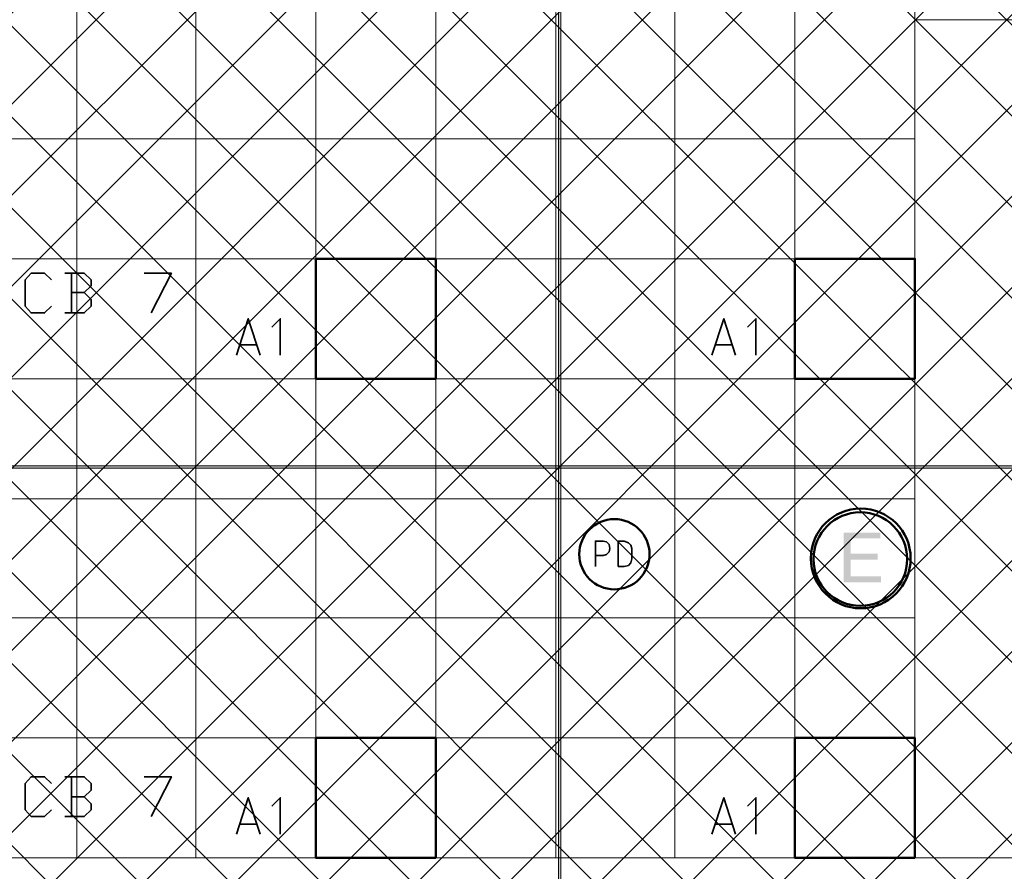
# Model space of a CAD drawing. Header units: millimetres. Extents: x 0.9 to 32.8, y 0.3 to 23.1.
# Tile 10 of 111: x 6.3 to 8.3, y 1.4 to 3.1. Entities that reach past the tile are written whole.
import ezdxf

# ---------------------------------------------------------------- set-up
doc = ezdxf.new("R2010")
doc.units = ezdxf.units.MM
doc.layers.add('PDF_Geometry', color=9, linetype='Continuous', true_color=0x808080)
doc.layers.add('PDF_Solid Fills', color=7, linetype='Continuous')

msp = doc.modelspace()

# ---------------------------------------------------------------- hatches: boundary and pattern name
h = msp.add_hatch()
h.set_pattern_fill('ANSI37', color=256, scale=0.04)
h.paths.add_polyline_path([(2.3967, 9.448), (12.2573, 9.448), (12.2573, 0.7841), (2.3967, 0.7841)])
at = {"layer": 'PDF_Solid Fills', "true_color": 0x808080, "transparency": 33554559}
msp.add_hatch(color=8, dxfattribs=at).paths.add_polyline_path([(28.2152, 2.1699), (28.2152, 2.1733), (1.3427, 2.1733), (1.3427, 2.1683), (28.2152, 2.1683)])
at = {"layer": 'PDF_Solid Fills', "transparency": 33554559}
msp.add_hatch(color=256, dxfattribs=at).paths.add_polyline_path([(8.0125, 2.0416), (7.9407, 2.0416), (7.9407, 1.9433), (8.0141, 1.9433), (8.0141, 1.9549), (7.954, 1.9549), (7.954, 1.9883), (8.0075, 1.9883), (8.0075, 1.9999), (7.954, 1.9999), (7.954, 2.0299), (8.0125, 2.0299)])

# ---------------------------------------------------------------- linework, layer by layer
at = {"layer": 'PDF_Geometry', "lineweight": 5}
msp.add_lwpolyline([(7.3826, 0.4333), (7.3826, 22.9409), (7.3826, 22.9143), (7.3776, 22.9143), (7.3776, 22.9409), (7.3776, 0.4333)], dxfattribs=at)
at = {"layer": 'PDF_Geometry', "color": 254, "lineweight": 18, "true_color": 0xdcdcdc}
for points in [[(8.5591, 5.6932), (8.5591, 3.0532), (8.0809, 3.0532), (8.0809, 1.3999), (8.5591, 1.3999), (8.5591, 1.0366), (2.7493, 1.035), (2.7493, 1.1283), (2.5977, 1.1283), (2.5977, 1.3999), (3.1193, 1.3983), (3.1193, 3.0532), (2.5977, 3.0549), (2.5977, 3.2932), (2.6543, 3.2932), (2.6543, 5.7848), (3.8575, 5.7848), (4.7743, 5.7865), (4.7743, 5.4165), (6.4276, 5.4165), (6.4276, 5.7865), (8.5158, 5.7848), (8.5158, 5.6932)], [(8.0809, 1.3999), (8.0809, 5.4165), (3.1194, 5.4165), (3.1194, 1.3999)], [(8.5591, 1.3999), (8.5591, 3.0532), (8.0808, 3.0532), (8.0808, 1.3999)]]:
    msp.add_lwpolyline(points, close=True, dxfattribs=at)
for points in [[(6.4276, 1.3999), (6.4276, 5.4165)], [(6.6626, 1.3999), (6.6626, 5.4165)], [(6.8991, 1.3999), (6.8991, 5.4165)], [(7.1359, 1.3999), (7.1359, 5.4165)], [(7.3724, 1.3999), (7.3724, 5.4165)], [(7.6076, 1.3999), (7.6076, 5.4165)], [(7.8441, 1.3999), (7.8441, 5.4165)], [(3.1193, 2.8182), (8.0809, 2.8182)], [(3.1193, 2.5816), (8.0809, 2.5816)], [(3.1193, 2.3449), (8.0809, 2.3449)], [(3.1193, 2.1083), (8.0809, 2.1083)], [(3.1193, 1.8733), (8.0809, 1.8733)], [(3.1193, 1.6366), (8.0809, 1.6366)]]:
    msp.add_lwpolyline(points, dxfattribs=at)
at = {"layer": 'PDF_Geometry', "color": 3, "lineweight": 50}
for points in [[(7.1359, 2.3449), (7.1359, 2.5816), (6.8992, 2.5816), (6.8992, 2.3449)], [(8.0809, 2.3449), (8.0809, 2.5816), (7.8442, 2.5816), (7.8442, 2.3449)], [(7.1359, 1.3999), (7.1359, 1.6366), (6.8992, 1.6366), (6.8992, 1.3999)], [(8.0809, 1.3999), (8.0809, 1.6366), (7.8442, 1.6366), (7.8442, 1.3999)]]:
    msp.add_lwpolyline(points, close=True, dxfattribs=at)
at = {"layer": 'PDF_Geometry', "color": 7, "lineweight": 35}
for points in [[(6.3775, 2.4883), (6.3642, 2.4749), (6.3376, 2.4749), (6.3258, 2.4883), (6.3258, 2.5399), (6.3376, 2.5532), (6.3642, 2.5532), (6.3775, 2.5399)], [(6.4425, 2.5149), (6.4558, 2.5283), (6.4558, 2.5399), (6.4425, 2.5532), (6.4041, 2.5532)], [(6.4175, 2.5532), (6.4175, 2.4749)], [(6.5608, 2.5532), (6.6143, 2.5532), (6.5741, 2.4749)], [(6.4041, 2.4749), (6.4425, 2.4749), (6.4558, 2.4883), (6.4558, 2.5016), (6.4425, 2.5149), (6.4175, 2.5149)], [(6.7425, 2.3916), (6.7659, 2.4633), (6.7892, 2.3916)], [(6.8291, 2.3916), (6.8291, 2.4633), (6.8124, 2.4466)], [(7.6807, 2.3916), (7.7042, 2.4633), (7.7274, 2.3916)], [(7.7674, 2.3916), (7.7674, 2.4633), (7.7509, 2.4466)], [(6.7824, 2.4116), (6.7492, 2.4116)], [(7.7209, 2.4116), (7.6875, 2.4116)], [(7.4507, 1.9749), (7.4507, 2.0249), (7.4658, 2.0249), (7.4724, 2.0233), (7.4776, 2.0183), (7.4792, 2.0099), (7.4776, 2.0033), (7.4724, 1.9983), (7.4658, 1.9966), (7.4507, 1.9966)], [(6.3775, 1.4949), (6.3642, 1.4816), (6.3376, 1.4816), (6.3258, 1.4949), (6.3258, 1.5466), (6.3376, 1.5599), (6.3642, 1.5599), (6.3775, 1.5466)], [(6.4425, 1.52), (6.4558, 1.5333), (6.4558, 1.5466), (6.4425, 1.5599), (6.4041, 1.5599)], [(6.4175, 1.5599), (6.4175, 1.4816)], [(6.5608, 1.5599), (6.6143, 1.5599), (6.5741, 1.4816)], [(6.4041, 1.4816), (6.4425, 1.4816), (6.4558, 1.4949), (6.4558, 1.5066), (6.4425, 1.52), (6.4175, 1.52)], [(6.7425, 1.4466), (6.7659, 1.5183), (6.7892, 1.4466)], [(6.8291, 1.4466), (6.8291, 1.5183), (6.8124, 1.5016)], [(7.6807, 1.4466), (7.7042, 1.5183), (7.7274, 1.4466)], [(7.7674, 1.4466), (7.7674, 1.5183), (7.7509, 1.5016)], [(6.7824, 1.4666), (6.7492, 1.4666)], [(7.7209, 1.4666), (7.6875, 1.4666)]]:
    msp.add_lwpolyline(points, dxfattribs=at)
at = {"layer": 'PDF_Geometry', "lineweight": 5}
msp.add_lwpolyline([(28.2152, 2.1699), (28.2152, 2.1733), (1.3427, 2.1733), (1.3427, 2.1683), (28.2152, 2.1683)], close=True, dxfattribs=at)
at = {"layer": 'PDF_Geometry', "color": 7, "lineweight": 35}
msp.add_lwpolyline([(7.4959, 1.9749), (7.5074, 1.9749), (7.5157, 1.9766), (7.5209, 1.9816), (7.5225, 1.9899), (7.5225, 2.0099), (7.5209, 2.0166), (7.5157, 2.0216), (7.5074, 2.0249), (7.4959, 2.0249)], close=True, dxfattribs=at)
at = {"layer": 'PDF_Geometry', "color": 4, "lineweight": 50}
for centre, radius in [((7.9742, 1.9906), 0.0984), ((7.9734, 1.9892), 0.0923)]:
    msp.add_circle(centre, radius, dxfattribs=at)
at = {"layer": 'PDF_Geometry', "color": 3, "lineweight": 50}
msp.add_circle((7.4882, 1.9988), 0.0693, dxfattribs=at)
at = {"layer": 'PDF_Solid Fills', "color": 8, "lineweight": 5, "true_color": 0x808080, "transparency": 33554559}
msp.add_solid([(7.3826, 0.4333), (7.3826, 22.9409), (7.3776, 0.4333), (7.3776, 22.9409)], dxfattribs=at)

doc.saveas('drawing.dxf')
